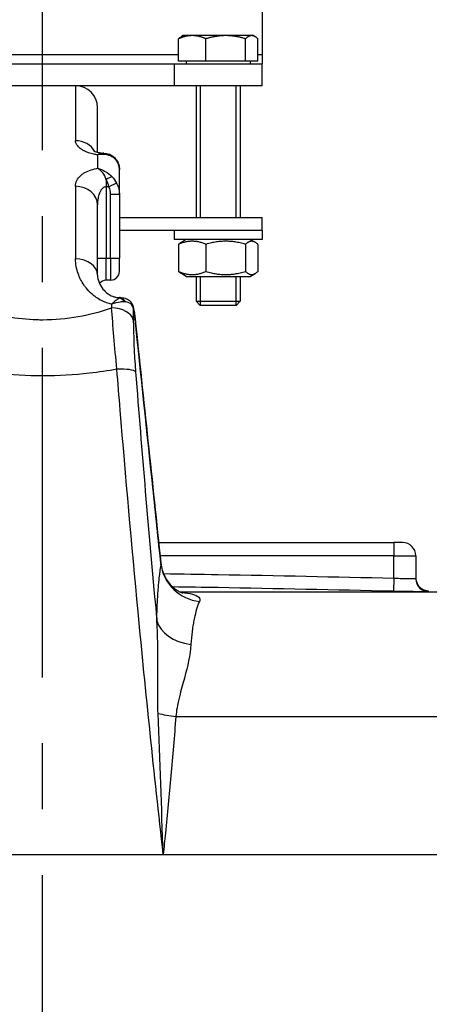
# Model space of a CAD drawing. Header units: millimetres. Extents: x 0 to 8400, y 0 to 5940.
# Tile 20 of 50: x 3228 to 3321, y 2866 to 3090. Entities that reach past the tile are written whole.
import ezdxf

# ---------------------------------------------------------------- set-up
doc = ezdxf.new("R2010")
doc.units = ezdxf.units.MM
doc.header["$LTSCALE"] = 20
doc.linetypes.add('MITTE', pattern=[2, 1.25, -0.25, 0.25, -0.25])
doc.layers.add('02-LINIE-035', color=2, linetype='CONTINUOUS')
doc.layers.add('05-ACHSE', color=1, linetype='MITTE')

msp = doc.modelspace()

# ---------------------------------------------------------------- linework, layer by layer
at = {"layer": '02-LINIE-035'}
for p, q in [((3283.26, 3135.09), (3283.26, 3082.09)), ((3264.23, 3080.69), (3264.23, 3085.77)), ((3265.26, 3086.49), (3264.86, 3086.26)), ((3267.34, 3086.49), (3265.26, 3086.49)), ((3274.97, 3086.49), (3267.34, 3086.49)), ((3270.45, 3080.69), (3270.45, 3085.77)), ((3280.88, 3086.49), (3274.97, 3086.49)), ((3279.48, 3080.69), (3279.48, 3085.77)), ((3281.26, 3086.49), (3280.88, 3086.49)), ((3281.26, 3086.49), (3281.65, 3086.26)), ((3282.28, 3080.69), (3282.28, 3085.77)), ((3264.23, 3082.09), (3202.49, 3082.09)), ((3283.26, 3082.09), (3282.28, 3082.09)), ((3283.26, 3082.09), (3283.26, 3080.09)), ((3203.26, 3080.09), (3263.26, 3080.09)), ((3263.26, 3080.09), (3263.26, 3075.09)), ((3263.26, 3080.09), (3283.26, 3080.09)), ((3270.45, 3080.69), (3264.23, 3080.69)), ((3265.94, 3080.69), (3265.94, 3080.09)), ((3279.48, 3080.69), (3270.45, 3080.69)), ((3282.28, 3080.69), (3279.48, 3080.69)), ((3280.57, 3080.69), (3280.57, 3080.09)), ((3283.26, 3075.09), (3283.26, 3080.09)), ((3263.26, 3075.09), (3203.26, 3075.09)), ((3240.76, 3075.09), (3240.76, 3062.56)), ((3283.26, 3075.09), (3263.26, 3075.09)), ((3268.26, 3075.09), (3268.26, 3045.09)), ((3269.15, 3075.09), (3269.15, 3045.09)), ((3277.36, 3045.09), (3277.36, 3075.09)), ((3278.26, 3075.09), (3278.26, 3045.09)), ((3245.76, 3059.94), (3245.76, 3070.09)), ((3245.76, 3059.32), (3245.76, 3059.32)), ((3245.76, 3059.32), (3245.76, 3056.28)), ((3247.76, 3059.38), (3247.76, 3059.37)), ((3250.76, 3050.37), (3250.76, 3056.02)), ((3247.76, 3053.69), (3247.76, 3052.07)), ((3250.11, 3052.92), (3248.37, 3052.07)), ((3240.76, 3052.19), (3240.76, 3035.64)), ((3248.37, 3052.07), (3247.76, 3052.07)), ((3247.76, 3052.07), (3247.76, 3035.82)), ((3248.76, 3050.37), (3250.76, 3050.37)), ((3248.76, 3035.82), (3248.76, 3050.37)), ((3250.76, 3050.37), (3250.76, 3035.82)), ((3245.76, 3031.96), (3245.76, 3047.95)), ((3250.76, 3045.09), (3283.26, 3045.09)), ((3283.26, 3042.09), (3283.26, 3045.09)), ((3283.26, 3042.09), (3250.76, 3042.09)), ((3263.26, 3042.09), (3263.26, 3040.09)), ((3283.26, 3042.09), (3283.26, 3040.09)), ((3283.26, 3040.09), (3263.26, 3040.09)), ((3265.96, 3040.09), (3264.86, 3039.46)), ((3280.56, 3040.09), (3281.65, 3039.46)), ((3264.23, 3038.97), (3264.23, 3032.81)), ((3270.45, 3038.97), (3270.45, 3032.81)), ((3279.48, 3038.97), (3279.48, 3032.81)), ((3282.28, 3038.97), (3282.28, 3032.81)), ((3245.76, 3035.82), (3247.76, 3035.82)), ((3247.76, 3035.82), (3248.76, 3035.82)), ((3247.76, 3030.82), (3247.76, 3035.82)), ((3248.76, 3035.82), (3250.76, 3035.82)), ((3248.76, 3035.82), (3248.76, 3030.82)), ((3250.76, 3032.82), (3250.76, 3035.82)), ((3248.76, 3030.82), (3247.76, 3030.82)), ((3265.96, 3031.69), (3264.86, 3032.32)), ((3265.96, 3031.69), (3280.56, 3031.69)), ((3268.26, 3031.69), (3268.26, 3026.01)), ((3269.15, 3031.69), (3269.15, 3025.11)), ((3277.36, 3025.11), (3277.36, 3031.69)), ((3278.26, 3031.69), (3278.26, 3026.01)), ((3280.56, 3031.69), (3281.65, 3032.32)), ((3246.75, 3026.13), (3246.75, 3026.13)), ((3250.76, 3026.75), (3250.76, 3026.84)), ((3250.9, 3026.84), (3250.76, 3026.84)), ((3250.9, 3026.8), (3250.9, 3026.84)), ((3251.19, 3026.84), (3251.19, 3026.84)), ((3268.26, 3026.01), (3278.26, 3026.01)), ((3269.18, 3025.09), (3268.26, 3026.01)), ((3277.34, 3025.09), (3278.26, 3026.01)), ((3250.76, 3025.81), (3250.76, 3025.81)), ((3250.9, 3025.97), (3250.9, 3025.97)), ((3277.34, 3025.09), (3269.18, 3025.09)), ((3240.76, 3022.44), (3240.76, 3022.44)), ((3249.14, 3022.44), (3249.14, 3022.44)), ((3254.31, 3022.04), (3254.32, 3022.04)), ((3240.76, 3009.31), (3240.76, 3009.31)), ((3250.76, 3003.5), (3250.76, 3003.49)), ((3253.54, 2971.09), (3253.54, 2971.09)), ((3259.7, 2971.09), (3313.26, 2971.09)), ((3315.26, 2971.09), (3313.26, 2971.09)), ((3313.26, 2971.09), (3313.26, 2968.09)), ((3253.81, 2968.09), (3253.81, 2968.09)), ((3313.26, 2968.09), (3260.02, 2968.09)), ((3313.26, 2962.99), (3313.26, 2968.09)), ((3313.26, 2968.09), (3318.26, 2968.09)), ((3318.26, 2968.09), (3318.26, 2962.9)), ((3260.2, 2966.36), (3260.2, 2966.36)), ((3254.18, 2964.09), (3254.18, 2964.09)), ((3313.26, 2962.99), (3313.19, 2959.99)), ((3264.57, 2959.84), (3330.99, 2959.84)), ((3321.18, 2959.9), (3321.18, 2960.09)), ((3259.45, 2949.07), (3259.46, 2949.07)), ((3259.61, 2931.07), (3259.61, 2931.07)), ((3263.6, 2931.5), (3363.63, 2931.5)), ((3259.69, 2929), (3259.69, 2929)), ((3260.03, 2920.09), (3260.02, 2920.09)), ((3205.78, 2900.09), (3260.73, 2900.09)), ((3260.73, 2900.09), (3341.93, 2900.09))]:
    msp.add_line(p, q, dxfattribs=at)
for centre, radius, start, end in [((3240.76, 3070.09), 5, 0, 90), ((3248.76, 3032.82), 2, 270, 0), ((3247.76, 3028.82), 2, 90, 140.8856), ((3315.26, 2968.09), 3, 0, 90)]:
    msp.add_arc(centre, radius, start, end, dxfattribs=at)
for centre, major_axis, ratio, start_param, end_param in [((3240.76, 3057.98), (-5, 0), 0.916515, 3.629125, 4.712389), ((3240.76, 3057.98), (5, 0.01), 0.916661, 0.302872, 0.302876), ((3247.76, 3057.59), (0.68, 1.88), 0.774467, 5.743693, 6.282073), ((3247.76, 3053.05), (1.58, 1.23), 0.260824, 0.391904, 1.369605), ((3240.76, 3047.95), (5, 0), 0.84735, 0, 1.570796), ((3244.15, 3049.85), (3.98, 2.65), 0.878582, 5.754374, 6.166365), ((3240.76, 3031.96), (5, 0), 0.737028, 0, 1.570796), ((3240.76, 3036.79), (-5, 0), 0.886504, 1.685015, 1.685083), ((3240.76, 3036.64), (4.99, 0.23), 0.885158, 4.794254, 4.794302), ((3249.2, 3021.49), (2.29, 5.3), 0.343881, 0.276613, 0.337487), ((3250.76, 3024.78), (-0.47, 1.94), 0.769026, 5.110404, 5.975519), ((3250.9, 3024.81), (-0.34, 1.97), 0.791734, 5.1249, 6.067553), ((3251.01, 2925.11), (-1.88, 149.98), 0.006948, 0.838608, 0.846345), ((3248.98, 3021.18), (5, 0.03), 0.662708, 0.148376, 1.5664), ((3249.35, 3021.36), (-4.39, -3.74), 0.578639, 3.632221, 3.693037), ((3251.93, 3024.33), (1.93, 0.51), 0.820976, 6.097636, 6.283193), ((3251.93, 3024.33), (1.93, 0.51), 0.820976, 0.000003, 0.000119), ((3255.51, 2923.2), (1.51, -147.75), 0.005237, 3.95657, 3.982586), ((3249.5, 3009.43), (4.98, 0.39), 0.212043, 0.128348, 1.416477), ((3270.13, 2967), (-9.83, 1.84), 0.942097, 0.30745, 1.628978), ((3321.26, 2962.9), (-3, 0), 0.999947, 0, 1.546712), ((3269.15, 2954.33), (-10, 0.11), 0.663174, 0.174785, 1.366627), ((3265.9, 2933.17), (9.97, -0.76), 0.187564, 4.038844, 4.494398)]:
    msp.add_ellipse(centre, major_axis=major_axis, ratio=ratio, start_param=start_param, end_param=end_param, dxfattribs=at)
for points, weights in [([(3267.34, 3086.49), (3265.9, 3086.49), (3264.23, 3085.77)], [1, 1.0379548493, 1]), ([(3264.23, 3085.77), (3264.56, 3086.09), (3264.86, 3086.26)], [1, 1.01629232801, 1.01859751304]), ([(3270.45, 3085.77), (3268.79, 3086.49), (3267.34, 3086.49)], [1, 1.0379548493, 1]), ([(3274.97, 3086.49), (3272.87, 3086.49), (3270.45, 3085.77)], [1, 1.0379548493, 1]), ([(3279.48, 3085.77), (3277.06, 3086.49), (3274.97, 3086.49)], [1, 1.0379548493, 1]), ([(3280.88, 3086.49), (3280.23, 3086.49), (3279.48, 3085.77)], [1, 1.0379548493, 1]), ([(3282.28, 3085.77), (3281.53, 3086.49), (3280.88, 3086.49)], [1, 1.0379548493, 1]), ([(3270.45, 3038.97), (3267.34, 3040.3), (3264.23, 3038.97)], [1, 1.15470053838, 1]), ([(3264.23, 3038.97), (3264.56, 3039.28), (3264.86, 3039.46)], [1, 1.03249901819, 1.05134344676]), ([(3279.48, 3038.97), (3274.97, 3040.3), (3270.45, 3038.97)], [1, 1.15470053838, 1]), ([(3282.28, 3038.97), (3280.88, 3040.3), (3279.48, 3038.97)], [1, 1.15470053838, 1]), ([(3264.23, 3032.81), (3267.34, 3031.47), (3270.45, 3032.81)], [1, 1.15470053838, 1]), ([(3264.86, 3032.32), (3264.56, 3032.49), (3264.23, 3032.81)], [1.05134344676, 1.03249901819, 1]), ([(3270.45, 3032.81), (3274.97, 3031.47), (3279.48, 3032.81)], [1, 1.15470053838, 1]), ([(3279.48, 3032.81), (3280.88, 3031.47), (3282.28, 3032.81)], [1, 1.15470053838, 1])]:
    msp.add_rational_spline(points, weights, degree=2, dxfattribs=at)
for points, knots in [([(3245.76, 3059.32), (3245.48, 3059.36), (3245.22, 3059.42), (3244.96, 3059.47), (3244.09, 3059.67), (3243.32, 3059.94), (3242.69, 3060.27), (3242.46, 3060.39), (3242.25, 3060.52), (3242.06, 3060.65), (3241.73, 3060.88), (3241.46, 3061.12), (3241.25, 3061.37), (3240.92, 3061.76), (3240.76, 3062.16), (3240.76, 3062.56)], [0, 0, 0, 0, 0.089157, 0.089157, 0.089157, 0.389381, 0.389381, 0.389381, 0.5, 0.5, 0.5, 0.693605, 0.693605, 0.693605, 1, 1, 1, 1]), ([(3244.82, 3060.3), (3244.82, 3060.3), (3244.87, 3060.27), (3245.07, 3060.17), (3245.22, 3060.11), (3245.59, 3059.98), (3245.84, 3059.92), (3246.37, 3059.81), (3246.67, 3059.76), (3247.02, 3059.73), (3247.07, 3059.73), (3247.12, 3059.72)], [0.4845023, 0.4845023, 0.4845023, 0.4845023, 0.5873357, 0.5873357, 0.6830323, 0.6830323, 0.7843736, 0.7843736, 0.8807165, 0.8807165, 0.8961906, 0.8961906, 0.8961906, 0.8961906]), ([(3245.76, 3059.94), (3245.87, 3059.91), (3245.98, 3059.89), (3246.37, 3059.81), (3246.67, 3059.76), (3247.02, 3059.73), (3247.07, 3059.73), (3247.12, 3059.72)], [0.7382124, 0.7382124, 0.7382124, 0.7382124, 0.7843736, 0.7843736, 0.8807165, 0.8807165, 0.8961906, 0.8961906, 0.8961906, 0.8961906]), ([(3247.21, 3059.72), (3246.9, 3059.74), (3246.52, 3059.65), (3246.1, 3059.48), (3245.99, 3059.43), (3245.87, 3059.38), (3245.76, 3059.32)], [0.3589784, 0.3589784, 0.3589784, 0.3589784, 0.8651986, 0.8651986, 0.8651986, 1, 1, 1, 1]), ([(3248.44, 3059.47), (3248.86, 3059.32), (3249.26, 3059.08), (3249.91, 3058.49), (3250.18, 3058.13), (3250.55, 3057.38), (3250.66, 3056.98), (3250.74, 3056.39), (3250.76, 3056.21), (3250.76, 3056.02)], [0.000128, 0.000128, 0.000128, 0.000128, 0.1528106, 0.1528106, 0.293723, 0.293723, 0.4238453, 0.4238453, 0.4815083, 0.4815083, 0.4815083, 0.4815083]), ([(3250.76, 3056.02), (3250.76, 3056.7), (3250.58, 3057.33), (3250.26, 3057.84), (3249.97, 3058.31), (3249.57, 3058.68), (3249.09, 3058.93)], [0, 0, 0, 0, 0.518172, 0.518172, 0.518172, 1, 1, 1, 1]), ([(3240.76, 3052.19), (3240.76, 3053.09), (3241.16, 3053.95), (3242.01, 3054.69), (3242.19, 3054.84), (3242.39, 3055), (3242.61, 3055.14), (3243.37, 3055.63), (3244.37, 3056.01), (3245.52, 3056.24), (3245.6, 3056.25), (3245.68, 3056.27), (3245.76, 3056.28)], [0, 0, 0, 0, 0.5, 0.5, 0.5, 0.607782, 0.607782, 0.607782, 0.97431, 0.97431, 0.97431, 1, 1, 1, 1]), ([(3247.76, 3052.07), (3247.64, 3052.07), (3247.53, 3052.05), (3247.43, 3052.02), (3247.33, 3051.99), (3247.24, 3051.95), (3247.16, 3051.89), (3246.94, 3051.76), (3246.77, 3051.58), (3246.63, 3051.39), (3246.49, 3051.21), (3246.38, 3051.01), (3246.29, 3050.8), (3246.25, 3050.73), (3246.22, 3050.66), (3246.19, 3050.58), (3246.05, 3050.22), (3245.95, 3049.83), (3245.88, 3049.45), (3245.79, 3048.96), (3245.76, 3048.45), (3245.76, 3047.95)], [0, 0, 0, 0, 0.06181, 0.06181, 0.06181, 0.118241, 0.118241, 0.118241, 0.26387, 0.26387, 0.26387, 0.40093, 0.40093, 0.40093, 0.45041, 0.45041, 0.45041, 0.692235, 0.692235, 0.692235, 1, 1, 1, 1]), ([(3248.97, 3025.36), (3248.78, 3025.4), (3248.59, 3025.45), (3248.4, 3025.5), (3247.64, 3025.71), (3246.94, 3026.01), (3246.3, 3026.37), (3245.92, 3026.59), (3245.56, 3026.82), (3245.23, 3027.07), (3245, 3027.24), (3244.77, 3027.42), (3244.56, 3027.61), (3244.03, 3028.07), (3243.57, 3028.56), (3243.16, 3029.07), (3243, 3029.27), (3242.85, 3029.48), (3242.7, 3029.69), (3242.12, 3030.53), (3241.67, 3031.41), (3241.36, 3032.3), (3240.96, 3033.41), (3240.76, 3034.52), (3240.76, 3035.64)], [0, 0, 0, 0, 0.03379, 0.03379, 0.03379, 0.169557, 0.169557, 0.169557, 0.25, 0.25, 0.25, 0.306466, 0.306466, 0.306466, 0.444259, 0.444259, 0.444259, 0.5, 0.5, 0.5, 0.721826, 0.721826, 0.721826, 1, 1, 1, 1]), ([(3245.76, 3031.96), (3245.76, 3031.46), (3245.86, 3030.88), (3246.32, 3029.79), (3246.61, 3029.28), (3247.32, 3028.42), (3247.71, 3028.04), (3248.48, 3027.5), (3248.8, 3027.31), (3249.38, 3027.07), (3249.61, 3027), (3249.99, 3026.91), (3250.14, 3026.89), (3250.44, 3026.85), (3250.6, 3026.84), (3250.76, 3026.84)], [0, 0, 0, 0, 0.420816, 0.420816, 0.734747, 0.734747, 0.9864, 0.9864, 1.135418, 1.135418, 1.218562, 1.218562, 1.263926, 1.263926, 1.311765, 1.311765, 1.311765, 1.311765]), ([(3250.76, 3026.75), (3250.61, 3026.67), (3250.43, 3026.55), (3250.22, 3026.39), (3250.03, 3026.25), (3249.81, 3026.08), (3249.57, 3025.88), (3249.47, 3025.8), (3249.37, 3025.71), (3249.26, 3025.62), (3249.22, 3025.58), (3249.17, 3025.53), (3249.12, 3025.49), (3249.09, 3025.47), (3249.07, 3025.44), (3249.04, 3025.42), (3249.03, 3025.41), (3249.02, 3025.4), (3249.01, 3025.39), (3249, 3025.39), (3249, 3025.38), (3248.99, 3025.38), (3248.99, 3025.37), (3248.99, 3025.37), (3248.98, 3025.37), (3248.98, 3025.37), (3248.98, 3025.36), (3248.97, 3025.36)], [0, 0, 0, 0, 0.372379, 0.372379, 0.372379, 0.720983, 0.720983, 0.720983, 0.867591, 0.867591, 0.867591, 0.935969, 0.935969, 0.935969, 0.968822, 0.968822, 0.968822, 0.98477, 0.98477, 0.98477, 0.992543, 0.992543, 0.992543, 0.995838, 0.995838, 0.995838, 1, 1, 1, 1]), ([(3251.19, 3026.84), (3251.58, 3026.84), (3252, 3026.76), (3252.7, 3026.45), (3253.01, 3026.24), (3253.46, 3025.74), (3253.62, 3025.48), (3253.79, 3025.08), (3253.83, 3024.96), (3253.86, 3024.84)], [0, 0, 0, 0, 0.1371522, 0.1371522, 0.2550942, 0.2550942, 0.3534926, 0.3534926, 0.395398, 0.395398, 0.395398, 0.395398]), ([(3217.53, 3024.5), (3220.01, 3023.67), (3222.58, 3022.99), (3225.23, 3022.53), (3227.45, 3022.14), (3229.69, 3021.91), (3231.96, 3021.84), (3232.4, 3021.83), (3232.84, 3021.82), (3233.28, 3021.82), (3233.29, 3021.82), (3233.29, 3021.82), (3233.3, 3021.82), (3236.02, 3021.83), (3238.7, 3022.07), (3241.35, 3022.54), (3243.98, 3023), (3246.53, 3023.68), (3248.98, 3024.5)], [0, 0, 0, 0, 0.250151, 0.250151, 0.250151, 0.459302, 0.459302, 0.459302, 0.5, 0.5, 0.5, 0.500476, 0.500476, 0.500476, 0.751079, 0.751079, 0.751079, 1, 1, 1, 1]), ([(3251.95, 3025.87), (3251.63, 3025.89), (3251.28, 3025.87), (3250.91, 3025.83), (3250.3, 3025.75), (3249.64, 3025.6), (3248.97, 3025.36)], [0, 0, 0, 0, 0.3773337, 0.3773337, 0.3773337, 0.9999323, 0.9999323, 0.9999323, 0.9999323]), ([(3253.91, 3024.54), (3253.81, 3024.93), (3253.59, 3025.24), (3253.28, 3025.47), (3252.98, 3025.68), (3252.62, 3025.8), (3252.2, 3025.85)], [0, 0, 0, 0, 0.517979, 0.517979, 0.517979, 1, 1, 1, 1]), ([(3253.86, 3024.84), (3253.93, 3024.59), (3253.98, 3024.32), (3254.08, 3023.8), (3254.12, 3023.58), (3254.21, 3022.97), (3254.26, 3022.56), (3254.31, 3022.11), (3254.32, 3022.07), (3254.32, 3022.04)], [0, 0, 0, 0, 0.1104106, 0.1104106, 0.1868365, 0.1868365, 0.3106797, 0.3106797, 0.3213702, 0.3213702, 0.3213702, 0.3213702]), ([(3254.31, 3022.04), (3254.27, 3022.38), (3254.23, 3022.72), (3254.19, 3023.04), (3254.14, 3023.36), (3254.09, 3023.66), (3254.04, 3023.93), (3254, 3024.16), (3253.95, 3024.37), (3253.91, 3024.54)], [0, 0, 0, 0, 0.346227, 0.346227, 0.346227, 0.692595, 0.692595, 0.692595, 1, 1, 1, 1]), ([(3260.24, 2965.95), (3259.61, 2971.84), (3258.99, 2977.73), (3257.02, 2996.43), (3255.66, 3009.23), (3254.31, 3022.04)], [0, 0, 0, 0, 0.315066, 0.315066, 1, 1, 1, 1]), ([(3250.19, 3010.53), (3248.13, 3010.17), (3246.04, 3009.86), (3243.94, 3009.62), (3240.4, 3009.22), (3236.88, 3009.01), (3233.31, 3009.01), (3233.3, 3009.01), (3233.28, 3009.01), (3233.26, 3009.01), (3229.71, 3009.01), (3226.19, 3009.21), (3222.67, 3009.61), (3220.53, 3009.85), (3218.42, 3010.16), (3216.32, 3010.53)], [0, 0, 0, 0, 0.18626, 0.18626, 0.18626, 0.498543, 0.498543, 0.498543, 0.5, 0.5, 0.5, 0.811153, 0.811153, 0.811153, 1, 1, 1, 1]), ([(3260.73, 2900.09), (3258.67, 2918.49), (3256.76, 2936.97), (3255.01, 2955.3), (3253.54, 2970.7), (3252.19, 2986.02), (3250.94, 3001.24), (3250.69, 3004.34), (3250.43, 3007.44), (3250.19, 3010.53)], [0, 0, 0, 0, 0.497038, 0.497038, 0.497038, 0.91486, 0.91486, 0.91486, 1, 1, 1, 1]), ([(3254.44, 3009.95), (3255.85, 2991.85), (3257.39, 2973.62), (3259.1, 2955.27), (3259.16, 2954.6), (3259.23, 2953.94), (3259.29, 2953.28)], [0, 0, 0, 0, 0.965203, 0.965203, 0.965203, 1, 1, 1, 1]), ([(3259.5, 2959.08), (3259.5, 2959.11), (3259.5, 2959.14), (3259.51, 2959.17), (3259.54, 2959.75), (3259.58, 2960.3), (3259.63, 2960.84), (3259.69, 2961.62), (3259.76, 2962.35), (3259.83, 2963.02), (3259.95, 2964.17), (3260.09, 2965.14), (3260.24, 2965.95)], [0, 0, 0, 0, 0.009223, 0.009223, 0.009223, 0.207241, 0.207241, 0.207241, 0.5, 0.5, 0.5, 1, 1, 1, 1]), ([(3260.2, 2966.36), (3260.31, 2965.34), (3260.61, 2964.32), (3261.52, 2962.5), (3262.14, 2961.68), (3263.13, 2960.75), (3263.46, 2960.5), (3264.01, 2960.13), (3264.25, 2959.99), (3264.63, 2959.81), (3264.77, 2959.75), (3264.98, 2959.67), (3265.05, 2959.64), (3265.15, 2959.61), (3265.18, 2959.61), (3265.18, 2959.61)], [0, 0, 0, 0, 0.340543, 0.340543, 0.67889, 0.67889, 0.831333, 0.831333, 0.953957, 0.953957, 1.04558, 1.04558, 1.117481, 1.117481, 1.191872, 1.191872, 1.191872, 1.191872]), ([(3260.79, 2964.01), (3264.95, 2963.95), (3269.11, 2963.89), (3273.26, 2963.81), (3286.59, 2963.58), (3299.92, 2963.29), (3313.26, 2962.99)], [0.6720678, 0.6720678, 0.6720678, 0.6720678, 0.7500003, 0.7500003, 0.7500003, 1, 1, 1, 1]), ([(3313.26, 2962.99), (3314.58, 2962.94), (3315.87, 2962.91), (3317.71, 2962.87), (3318.26, 2962.87), (3318.26, 2962.9)], [0, 0, 0, 0, 0.5, 0.5, 1, 1, 1, 1]), ([(3318.26, 2963.09), (3318.26, 2962.98), (3318.26, 2962.86), (3318.29, 2962.64), (3318.31, 2962.52), (3318.38, 2962.21), (3318.45, 2962), (3318.63, 2961.62), (3318.74, 2961.44), (3319, 2961.1), (3319.14, 2960.95), (3319.46, 2960.68), (3319.64, 2960.56), (3320, 2960.35), (3320.2, 2960.27), (3320.65, 2960.14), (3320.92, 2960.1), (3321.18, 2960.09)], [0, 0, 0, 0, 0.0341645, 0.0341645, 0.0678931, 0.0678931, 0.1324228, 0.1324228, 0.1952686, 0.1952686, 0.2581144, 0.2581144, 0.3209602, 0.3209602, 0.383806, 0.383806, 0.4626136, 0.4626136, 0.4626136, 0.4626136]), ([(3259.29, 2953.28), (3259.3, 2954.73), (3259.34, 2956.09), (3259.4, 2957.35), (3259.42, 2957.76), (3259.44, 2958.17), (3259.47, 2958.56), (3259.48, 2958.74), (3259.49, 2958.91), (3259.5, 2959.08)], [0, 0, 0, 0, 0.677989, 0.677989, 0.677989, 0.90028, 0.90028, 0.90028, 1, 1, 1, 1]), ([(3313.19, 2959.99), (3299.86, 2960.3), (3286.54, 2960.59), (3273.21, 2960.82), (3269.77, 2960.88), (3266.33, 2960.93), (3262.89, 2960.98)], [0, 0, 0, 0, 0.2500941, 0.2500941, 0.2500941, 0.3146252, 0.3146252, 0.3146252, 0.3146252]), ([(3264.82, 2959.73), (3265.82, 2959.66), (3266.71, 2959.54), (3267.41, 2959.35), (3268.77, 2958.99), (3269.29, 2958.36), (3268.97, 2957.65)], [0.2404846, 0.2404846, 0.2404846, 0.2404846, 0.5, 0.5, 0.5, 1, 1, 1, 1]), ([(3321.18, 2959.9), (3321.18, 2959.88), (3320.32, 2959.87), (3318.84, 2959.89), (3317.36, 2959.91), (3315.3, 2959.94), (3313.19, 2959.99)], [0, 0, 0, 0, 0.499928, 0.499928, 0.499928, 1, 1, 1, 1]), ([(3268.97, 2957.65), (3268.52, 2956.66), (3268.12, 2955.35), (3267.79, 2953.69), (3267.7, 2953.28), (3267.62, 2952.85), (3267.55, 2952.4), (3267.47, 2951.95), (3267.4, 2951.49), (3267.34, 2951), (3267.33, 2950.92), (3267.32, 2950.85), (3267.31, 2950.77), (3267.21, 2949.87), (3267.12, 2948.89), (3267.05, 2947.86)], [0, 0, 0, 0, 0.504061, 0.504061, 0.504061, 0.628889, 0.628889, 0.628889, 0.753092, 0.753092, 0.753092, 0.772384, 0.772384, 0.772384, 1, 1, 1, 1]), ([(3259.56, 2932.18), (3259.49, 2934.09), (3259.47, 2935.98), (3259.47, 2937.86), (3259.47, 2939.66), (3259.49, 2941.47), (3259.5, 2943.26), (3259.51, 2946.66), (3259.49, 2950), (3259.29, 2953.28)], [0, 0, 0, 0, 0.265918, 0.265918, 0.265918, 0.519268, 0.519268, 0.519268, 1, 1, 1, 1]), ([(3267.05, 2947.86), (3266.9, 2945.47), (3266.29, 2942.95), (3265.56, 2940.23), (3265.19, 2938.86), (3264.78, 2937.45), (3264.42, 2936), (3264.21, 2935.16), (3264.02, 2934.31), (3263.87, 2933.44), (3263.76, 2932.8), (3263.67, 2932.16), (3263.6, 2931.5)], [0, 0, 0, 0, 0.5, 0.5, 0.5, 0.751514, 0.751514, 0.751514, 0.895882, 0.895882, 0.895882, 1, 1, 1, 1]), ([(3263.6, 2931.5), (3263.27, 2927.01), (3262.89, 2922.5), (3262.48, 2917.98), (3262.09, 2913.64), (3261.67, 2909.3), (3261.23, 2904.95), (3261.06, 2903.33), (3260.9, 2901.71), (3260.73, 2900.09)], [0, 0, 0, 0, 0.4321887, 0.4321887, 0.4321887, 0.8458026, 0.8458026, 0.8458026, 1, 1, 1, 1])]:
    msp.add_open_spline(points, degree=3, knots=knots, dxfattribs=at)
for points in [[(3247.21, 3059.72), (3247.21, 3059.72), (3247.21, 3059.72), (3247.21, 3059.72)], [(3247.21, 3059.72), (3247.63, 3059.69), (3248.05, 3059.61), (3248.44, 3059.47)], [(3249.09, 3058.93), (3248.18, 3059.42), (3246.98, 3059.56), (3245.76, 3059.32)], [(3248, 3059.33), (3248, 3059.33), (3248, 3059.33), (3248, 3059.33)], [(3245.76, 3056.28), (3246.98, 3056.02), (3248.18, 3055.33), (3249.09, 3054.34)], [(3247.76, 3053.69), (3247.38, 3054.89), (3246.63, 3055.81), (3245.76, 3056.28)], [(3248.37, 3052.07), (3248.2, 3052.64), (3248, 3053.18), (3247.76, 3053.69)], [(3249.09, 3054.34), (3249.49, 3053.91), (3249.83, 3053.44), (3250.11, 3052.92)], [(3250.11, 3052.92), (3250.54, 3052.13), (3250.76, 3051.26), (3250.76, 3050.37)], [(3251.19, 3026.84), (3251.1, 3026.84), (3251, 3026.83), (3250.9, 3026.8)], [(3250.9, 3026.84), (3250.99, 3026.84), (3251.08, 3026.84), (3251.17, 3026.84)], [(3250.19, 3010.53), (3249.66, 3015.73), (3249.28, 3020.51), (3248.98, 3024.5)], [(3253.92, 3021.7), (3253.94, 3018.35), (3254.09, 3014.34), (3254.44, 3009.95)], [(3254.32, 3022.04), (3256.28, 3003.48), (3258.24, 2984.92), (3260.2, 2966.36)], [(3260.24, 2965.95), (3260.23, 2966.09), (3260.22, 2966.22), (3260.2, 2966.36)], [(3260.73, 2900.09), (3260.36, 2910.8), (3259.99, 2921.51), (3259.56, 2932.18)]]:
    msp.add_open_spline(points, degree=3, dxfattribs=at)
at = {"layer": '05-ACHSE', "ltscale": 3}
msp.add_line((3233.26, 1740.39), (3233.26, 3149.64), dxfattribs=at)

doc.saveas('drawing.dxf')
